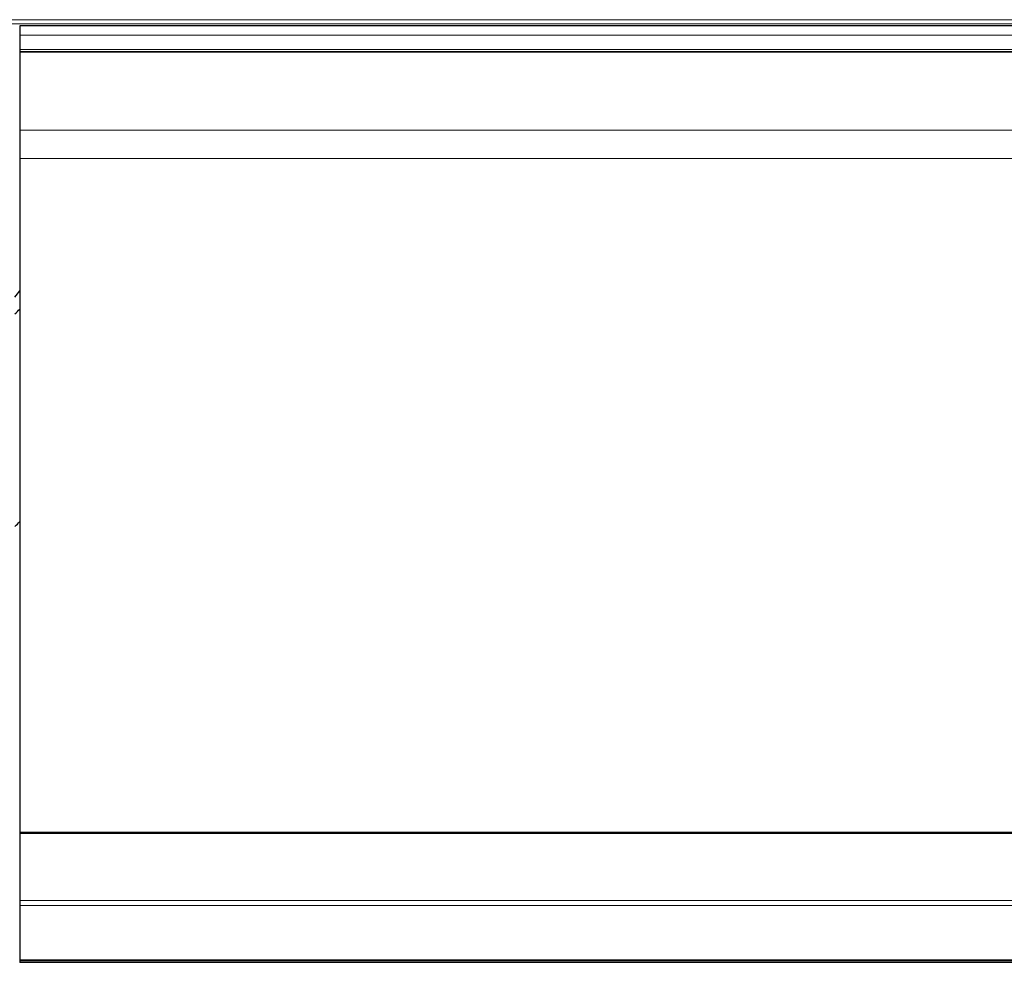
# Model space of a CAD drawing. Header units: inches. Extents: x 0 to 23760, y -13 to 16800.
# Tile 151 of 256: x 5781 to 6397, y 13572 to 14166. Entities that reach past the tile are written whole.
import ezdxf

# ---------------------------------------------------------------- set-up
doc = ezdxf.new("R2010")
doc.units = ezdxf.units.IN
doc.layers.add('1', color=7, linetype='Continuous', true_color=0xffffff)
doc.layers.add('254', color=7, linetype='Continuous', true_color=0xffffff)
doc.styles.add('latin_extended', font='simplex.shx')
doc.dimstyles.get("Standard").update_dxf_attribs({"dimtxt": 0.18, "dimasz": 0.18, "dimexe": 0.18, "dimexo": 0.0625, "dimgap": 0.09, "dimtad": 0, "dimtih": 1, "dimtoh": 1, "dimdec": 4, "dimzin": 0, "dimdsep": 46, "dimtxsty": 'Standard', "dimcen": 0.09, "dimadec": 0, "dimazin": 0, "dimtfac": 1, "dimtdec": 4, "dimtofl": 0, "dimtmove": 0, "dimatfit": 3, "dimfxl": 1, "dimtolj": 1, "dimtzin": 0, "dimarcsym": 0})

# ---------------------------------------------------------------- blocks, each defined once
blk = doc.blocks.new('_U6')
at = {"layer": '254', "color": 3, "linetype": 'Continuous', "lineweight": 13, "transparency": 16777216}
for p, q in [((9418.38, 14011.99), (9418.38, 10288.99)), ((1178.7, 12275.99), (1178.7, 10288.99)), ((1318.7, 10328.99), (9278.38, 10328.99))]:
    blk.add_line(p, q, dxfattribs=at)
at = {"layer": '254', "color": 3, "transparency": 16777216}
for points in [[(1318.7, 10352.32), (1318.7, 10305.66), (1178.7, 10328.99)], [(9278.38, 10305.66), (9278.38, 10352.32), (9418.38, 10328.99)]]:
    blk.add_solid(points, dxfattribs=at)
at = {"layer": 'Defpoints', "color": 0, "transparency": 16777216}
for p in [(9418.38, 14051.99), (1178.7, 12315.99), (9418.38, 10328.99)]:
    blk.add_point(p, dxfattribs=at)
at = {"layer": '254', "color": 2, "lineweight": 13, "transparency": 16777216, "insert": (5051.87, 10538.99), "char_height": 140, "attachment_point": 1, "style": 'latin_extended'}
blk.add_mtext('\\A1;8240', dxfattribs=at)

msp = doc.modelspace()

# ---------------------------------------------------------------- linework, layer by layer
at = {"layer": '1', "color": 110, "linetype": 'Continuous', "lineweight": 13}
for p, q in [((2162.786, 14165.755), (6919.786, 14165.755)), ((2162.786, 14163.199), (6919.786, 14163.199)), ((5780.786, 14155.974), (6919.786, 14155.974)), ((5780.786, 14147.068), (6919.786, 14147.068)), ((5780.786, 14145.752), (6919.786, 14145.752)), ((5780.786, 14145.597), (6919.786, 14145.597)), ((5780.786, 14145.484), (6919.786, 14145.484)), ((5780.786, 14096.64), (6919.786, 14096.64)), ((5780.786, 14078.9), (6919.786, 14078.9)), ((5780.786, 13614.43), (6919.786, 13614.43)), ((5780.786, 13611.321), (6919.786, 13611.321)), ((5780.786, 13577.198), (6919.786, 13577.198)), ((5780.786, 13576.661), (6919.786, 13576.661))]:
    msp.add_line(p, q, dxfattribs=at)
at = {"layer": '1', "color": 2, "linetype": 'Continuous', "lineweight": 25}
for p, q in [((6919.786, 14161.896), (5780.786, 14161.896)), ((5780.786, 14161.896), (5780.786, 14155.974)), ((5780.786, 14155.974), (5780.786, 14147.068)), ((5780.786, 14147.068), (5780.786, 14145.752)), ((5780.786, 14145.752), (5780.786, 14145.597)), ((5780.786, 14145.597), (5780.786, 14145.484)), ((5780.786, 14145.484), (5780.786, 14096.64)), ((5780.786, 14096.64), (5780.786, 14078.9)), ((5780.786, 14078.9), (5780.786, 13657.138)), ((5780.786, 13657.138), (5780.786, 13656.571)), ((5780.786, 13657.138), (6919.786, 13657.138)), ((5780.786, 13656.571), (5780.786, 13614.43)), ((5780.786, 13656.571), (6919.786, 13656.571)), ((5780.786, 13614.43), (5780.786, 13611.321)), ((5780.786, 13611.321), (5780.786, 13577.198)), ((5780.786, 13577.198), (5780.786, 13576.661)), ((5780.786, 13576.661), (5780.786, 13575.701)), ((6919.786, 13575.701), (5780.786, 13575.701))]:
    msp.add_line(p, q, dxfattribs=at)
for centre, major_axis, start_param, end_param in [((5556.946, 14029.472), (-235.228, 0), 2.7900288, 2.8292005), ((5556.946, 14029.472), (244, 0), 5.8440496, 5.8738947), ((5556.946, 13896.421), (244, 0), 5.8440496, 5.8738947)]:
    msp.add_ellipse(centre, major_axis=major_axis, ratio=0.4617486, start_param=start_param, end_param=end_param, dxfattribs=at)

# ---------------------------------------------------------------- dimensions: what is measured, and where the dimension line sits
at = {"layer": '254', "color": 2, "linetype": 'Continuous', "lineweight": 13}
dim = msp.add_linear_dim(base=(9418.377, 10328.991), p1=(1178.704, 12315.991), p2=(9418.377, 14051.99), dimstyle='Standard', override={"dimscale": 40, "dimtxt": 3.5, "dimasz": 3.5, "dimexe": 1, "dimexo": 1, "dimgap": 1.75, "dimtad": 1, "dimtih": 1, "dimtoh": 0, "dimdec": 0, "dimlfac": 1, "dimzin": 8, "dimdsep": 46, "dimlunit": 2, "dimtxsty": 'latin_extended', "dimsah": 1, "dimse1": 0, "dimse2": 0, "dimsd1": 0, "dimsd2": 0, "dimclrd": 3, "dimclre": 3, "dimclrt": 2, "dimtol": 0, "dimtm": -0.1, "dimtfac": 0.714286, "dimtdec": 3, "dimtofl": 1, "dimtmove": 0, "dimtzin": 8, "dimlwd": 13, "dimlwe": 13}, dxfattribs=at)
dim.commit()
dim.dimension.update_dxf_attribs({"geometry": '_U6', "text_midpoint": (5298.54, 10328.991), "dimtype": 160})

doc.saveas('drawing.dxf')
